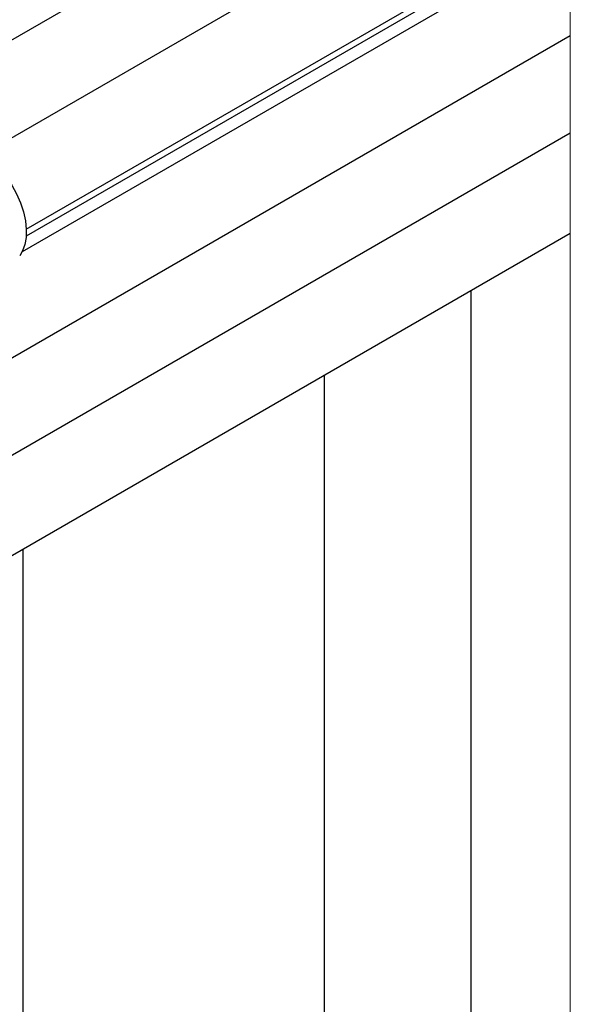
# Model space of a CAD drawing. Header units: millimetres. Extents: x 0 to 25230, y 0 to 17820.
# Tile 212 of 244: x 13248 to 13794, y 14801 to 15777. Entities that reach past the tile are written whole.
import ezdxf

# ---------------------------------------------------------------- set-up
doc = ezdxf.new("R2010")
doc.units = ezdxf.units.MM
doc.linetypes.add('SLD-Sólida', pattern=[0])
doc.layers.add('REFERÊNCIAS', color=9, linetype='SLD-Sólida')

msp = doc.modelspace()

# ---------------------------------------------------------------- linework, layer by layer
at = {"color": 7, "linetype": 'SLD-Sólida', "lineweight": 25, "ltscale": 30}
for p, q in [((13085.18, 15667.41), (13794.04, 16076.62)), ((13794.04, 15979.65), (13212.04, 15643.67)), ((13254.89, 15569.44), (13794.04, 15880.68)), ((13794.04, 15860.64), (13250.87, 15547.07)), ((13088.29, 15354.25), (13794.04, 15761.67)), ((13794.04, 15664.7), (13041.09, 15230.03)), ((13088.29, 15158.31), (13794.04, 15565.73))]:
    msp.add_line(p, q, dxfattribs=at)
at = {"color": 7, "linetype": 'SLD-Sólida', "lineweight": 18, "ltscale": 30, "flags": 128}
msp.add_lwpolyline([(12163.35, 16352.31), (12122.45, 16352.31), (12122.45, 16348.26), (12122.45, 16343.1), (12122.45, 16273.72), (12122.45, 15993.81), (12122.45, 15713.85), (12122.45, 15625.23), (12122.45, 15555.26), (12122.45, 15376.8), (12122.45, 15353.74), (12122.45, 15326.08), (12122.45, 15210.6), (12122.45, 15111.63), (12122.45, 15014.67), (12122.45, 14915.7), (12122.45, 14908.97), (12122.45, 14895.65), (12122.45, 14796.68), (12122.45, 14699.71), (12122.45, 14600.74), (12122.45, 14353.95), (12180.66, 14353.95), (12410.98, 14353.95), (12464.01, 14353.95), (13251.93, 14353.95), (13794.04, 14353.95), (13794.04, 14490.22), (13794.04, 15565.73), (13794.04, 15664.7), (13794.04, 15761.67), (13794.04, 15860.64), (13794.04, 15873.96), (13794.04, 15880.68), (13794.04, 15979.65), (13794.04, 15982.82), (13794.04, 16076.62), (13794.04, 16175.59), (13794.04, 16231.25), (13794.04, 16352.31), (13584.34, 16352.31), (13463.13, 16352.31), (13228.41, 16352.31), (12815.49, 16352.31), (12814.97, 16352.31), (12743.46, 16352.31), (12163.35, 16352.31)], dxfattribs=at)
at = {"color": 7, "linetype": 'SLD-Sólida', "lineweight": 25, "ltscale": 30, "flags": 128}
for points in [[(13185.83, 15651.2), (13188.69, 15651.4), (13195.1, 15650.82), (13201.85, 15648.88), (13208.78, 15645.62), (13215.73, 15641.12), (13222.53, 15635.49), (13229.03, 15628.86), (13235.06, 15621.37), (13240.5, 15613.22), (13245.21, 15604.59), (13249.09, 15595.67), (13252.04, 15586.69), (13253.99, 15577.85), (13254.89, 15569.36), (13254.74, 15561.42), (13253.52, 15554.21)], [(13253.52, 15554.21), (13251.27, 15547.9), (13248.38, 15543.07)]]:
    msp.add_lwpolyline(points, dxfattribs=at)
at = {"layer": 'REFERÊNCIAS', "linetype": 'SLD-Sólida', "lineweight": 25, "ltscale": 30}
for p, q in [((13794.04, 15873.96), (13254.84, 15562.69)), ((13695.89, 14546.87), (13695.89, 15509.07)), ((13550.43, 14546.87), (13550.43, 15425.1)), ((13251.93, 14353.95), (13251.93, 15252.78))]:
    msp.add_line(p, q, dxfattribs=at)

doc.saveas('drawing.dxf')
